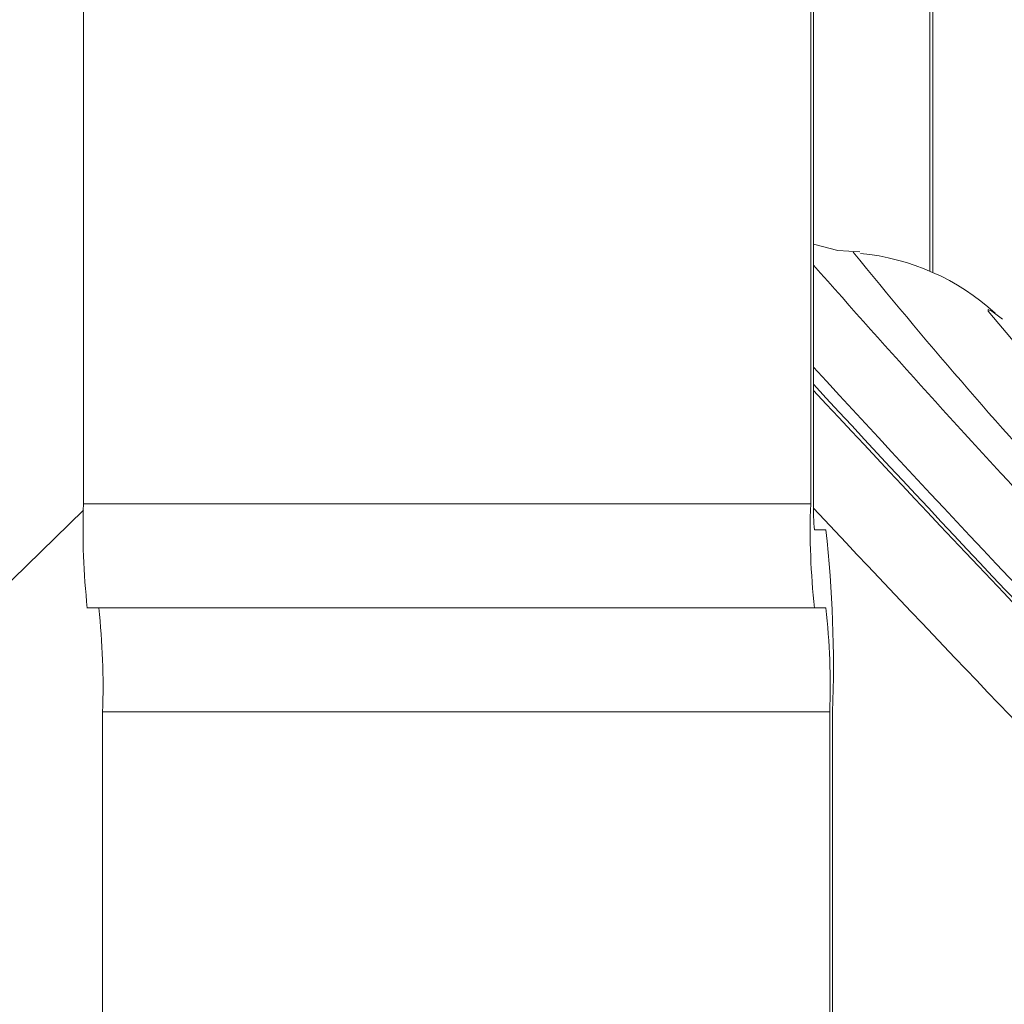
# Model space of a CAD drawing. Header units: millimetres. Extents: x -409 to 780, y -1099 to 54.
# Tile 6 of 35: x -298 to -279, y -970 to -951. Entities that reach past the tile are written whole.
import ezdxf

# ---------------------------------------------------------------- set-up
doc = ezdxf.new("R2010")
doc.units = ezdxf.units.MM

msp = doc.modelspace()

# ---------------------------------------------------------------- linework, layer by layer
at = {"color": 7, "linetype": 'Continuous', "lineweight": 15}
for p, q in [((-297.156, -918.681), (-297.156, -960.681)), ((-283.166, -918.681), (-283.166, -960.681)), ((-283.111, -960.681), (-283.111, -918.681)), ((-280.873, -938.55), (-280.873, -956.204)), ((-280.818, -956.232), (-280.818, -938.571)), ((-283.166, -960.681), (-297.156, -960.681)), ((-297.156, -960.8), (-310.006, -973.261)), ((-282.872, -961.181), (-283.092, -961.181)), ((-282.872, -962.681), (-297.083, -962.681)), ((-282.799, -964.681), (-296.789, -964.681)), ((-296.789, -964.681), (-296.789, -976.128)), ((-282.799, -964.681), (-282.799, -977.354)), ((-282.744, -977.477), (-282.744, -964.681))]:
    msp.add_line(p, q, dxfattribs=at)
at = {"color": 8, "linetype": 'Continuous', "lineweight": 15}
msp.add_line((-279.749, -956.943), (-279.752, -956.972), dxfattribs=at)
at = {"color": 7, "linetype": 'Continuous', "lineweight": 15, "flags": 128}
for points in [[(-282.218, -955.831), (-282.642, -955.806), (-283.111, -955.685)], [(-279.477, -957.131), (-279.678, -956.975), (-279.749, -956.943)]]:
    msp.add_lwpolyline(points, dxfattribs=at)
at = {"color": 8, "linetype": 'Continuous', "lineweight": 15}
for centre, radius, start, end in [((-198.682, -887.865), 107.798, 219.09238, 225.9626), ((-109.385, -803.259), 231.381, 221.33851, 224.61855), ((15.389, -684.009), 405.218, 222.554, 224.22128), ((195.325, -510.585), 656.934, 223.257117, 224.106406)]:
    msp.add_arc(centre, radius, start, end, dxfattribs=at)
at = {"color": 7, "linetype": 'Continuous', "lineweight": 15}
for centre, radius, start, end in [((-282.63, -960.315), 4.47, 47.6368, 84.5963), ((-199.269, -889.846), 104.802, 219.82948, 225.49771), ((32.248, -667.749), 428.856, 222.66318, 224.20573), ((123.062, -580.269), 555.008, 222.9598, 224.13697), ((-283.473, -961.181), 13.692, 177.9101, 186.2923), ((-269.483, -961.181), 13.692, 177.9101, 186.2923), ((-279.69, -960.806), 3.423, 177.9101, 186.2923), ((-306.689, -963.807), 23.961, 357.9101, 6.2923), ((-310.472, -964.182), 13.692, 357.9101, 6.2923), ((-296.482, -964.182), 13.692, 357.9101, 6.2923)]:
    msp.add_arc(centre, radius, start, end, dxfattribs=at)

doc.saveas('drawing.dxf')
